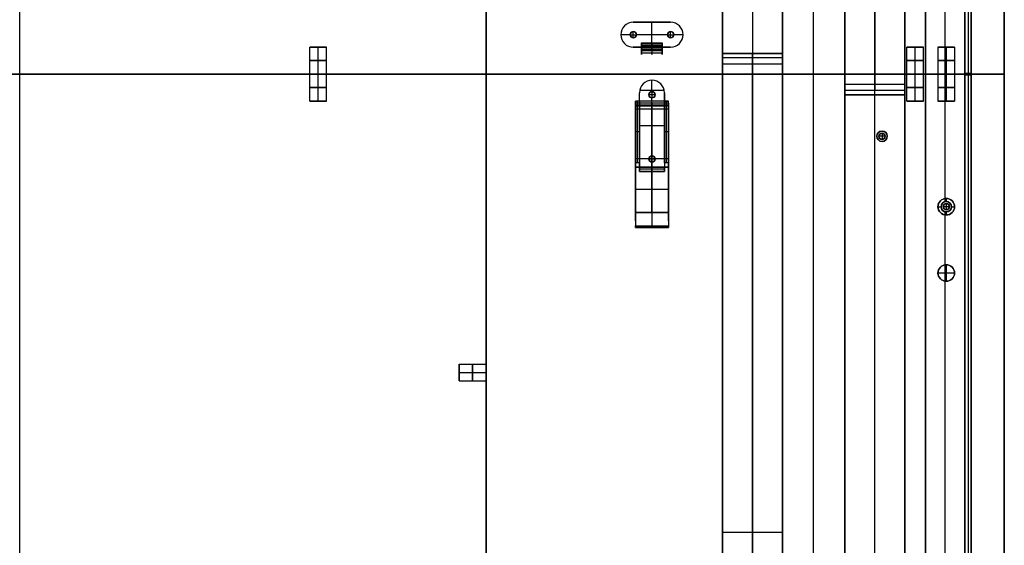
# Model space of a CAD drawing. Header units: millimetres. Extents: x -9 to 941, y -614 to 1386.
# Tile 16 of 30: x 466 to 941, y 158 to 412. Entities that reach past the tile are written whole.
import ezdxf

# ---------------------------------------------------------------- set-up
doc = ezdxf.new("R2010")
doc.units = ezdxf.units.MM
doc.header["$MEASUREMENT"] = 0

msp = doc.modelspace()

# ---------------------------------------------------------------- linework, layer by layer
for p, q in [((465.91, 385.55, 18.5), (465.91, 1385.55, 18.5)), ((940.91, 1367.55, 9), (940.91, 385.55, 9)), ((465.91, 385.55, -0.5), (465.91, 1356.05, -0.5)), ((921.91, 385.55, -36.5), (921.91, 1326.24, -36.5)), ((902.91, 385.55, -36.5), (902.91, 1318.37, -36.5)), ((921.91, 1265.7, -20.5), (921.91, 385.85, -20.5)), ((923.41, 1265.7, -0.5), (923.41, 385.85, -0.5)), ((923.41, 1265.7, -40.5), (923.41, 385.85, -40.5)), ((924.91, 1265.7, -20.5), (924.91, 385.85, -20.5)), ((465.91, -89.45, -53.5), (465.91, 860.55, -53.5)), ((465.91, -89.45, -34.5), (465.91, 860.55, -34.5)), ((804.91, 845.55, -28), (804.91, -64.45, -28)), ((819.41, 845.55, -0.5), (819.41, 395.55, -0.5)), ((819.41, 845.55, -55.5), (819.41, -64.45, -55.5)), ((833.91, 845.55, -28), (833.91, -64.45, -28)), ((833.91, -69.45, -29.5), (833.91, 840.55, -29.5)), ((848.91, -69.45, -0.5), (848.91, 840.55, -0.5)), ((848.91, -69.45, -58.5), (848.91, 840.55, -58.5)), ((863.91, -69.45, -29.5), (863.91, 840.55, -29.5)), ((863.91, -74.45, -28), (863.91, 835.55, -28)), ((878.41, 835.55, -3.5), (878.41, 377.55, -3.5)), ((878.41, -74.45, -55.5), (878.41, 835.55, -55.5)), ((892.91, -74.45, -28), (892.91, 835.55, -28)), ((690.91, 525.58, -44), (690.91, 245.52, -44)), ((912.41, 385.55, -0.5), (912.41, 447.1, -0.5)), ((912.41, 385.55, -72.5), (912.41, 445.58, -72.5)), ((761.91, 410.55, -1.25), (779.91, 410.55, -1.25)), ((770.91, 410.55, -0.5), (770.91, 410.55, -2)), ((770.91, 398.55, -2), (770.91, 410.55, -2)), ((770.91, 398.55, -0.5), (770.91, 410.55, -0.5)), ((779.91, 410.55, -2), (779.91, 410.55, -0.5)), ((755.91, 404.55, -0.5), (755.91, 404.55, -2)), ((760.41, 404.55, -2), (755.91, 404.55, -2)), ((760.41, 404.55, -0.5), (755.91, 404.55, -0.5)), ((760.41, 404.55, -0.5), (760.41, 404.55, -2)), ((760.41, 404.55, 2.5), (760.41, 404.55, -0.5)), ((760.41, 404.55, 2.5), (763.41, 404.55, 2.5)), ((761.91, 406.05, -0.5), (761.91, 406.05, -2)), ((761.91, 406.05, 2.5), (761.91, 406.05, -0.5)), ((761.91, 403.05, 2.5), (761.91, 406.05, 2.5)), ((763.41, 404.55, -0.5), (763.41, 404.55, -2)), ((778.41, 404.55, -2), (763.41, 404.55, -2)), ((778.41, 404.55, -0.5), (763.41, 404.55, -0.5)), ((763.41, 404.55, 2.5), (763.41, 404.55, -0.5)), ((778.41, 404.55, -0.5), (778.41, 404.55, -2)), ((778.41, 404.55, 2.5), (778.41, 404.55, -0.5)), ((778.41, 404.55, 2.5), (781.41, 404.55, 2.5)), ((779.91, 406.05, -0.5), (779.91, 406.05, -2)), ((779.91, 406.05, 2.5), (779.91, 406.05, -0.5)), ((779.91, 403.05, 2.5), (779.91, 406.05, 2.5)), ((781.41, 404.55, -0.5), (781.41, 404.55, -2)), ((785.91, 404.55, -2), (781.41, 404.55, -2)), ((785.91, 404.55, -0.5), (781.41, 404.55, -0.5)), ((781.41, 404.55, 2.5), (781.41, 404.55, -0.5)), ((785.91, 404.55, -0.5), (785.91, 404.55, -2)), ((761.91, 403.05, -0.5), (761.91, 403.05, -2)), ((761.91, 403.05, 2.5), (761.91, 403.05, -0.5)), ((775.91, 399.97, -11.52), (765.91, 399.97, -11.52)), ((770.91, 400.61, -11.12), (770.91, 399.34, -11.91)), ((770.91, 396.85, -5.06), (770.91, 400.61, -11.12)), ((770.91, 399.34, -11.91), (770.91, 395.58, -5.85)), ((779.91, 403.05, -0.5), (779.91, 403.05, -2)), ((779.91, 403.05, 2.5), (779.91, 403.05, -0.5)), ((605.91, 385.55, 9.5), (605.91, 398.55, 9.5)), ((605.91, 398.55, 9.5), (613.91, 398.55, 9.5)), ((609.91, 385.55, 5.5), (609.91, 398.55, 5.5)), ((609.91, 385.55, 13.5), (609.91, 398.55, 13.5)), ((609.91, 398.55, 13.5), (609.91, 398.55, 5.5)), ((613.91, 385.55, 9.5), (613.91, 398.55, 9.5)), ((765.91, 398.55, -1.25), (761.91, 398.55, -1.25)), ((763.91, 398.55, -0.5), (763.91, 398.55, -2)), ((775.91, 398.73, -8.09), (765.91, 398.73, -8.09)), ((765.91, 398.55, -2), (775.91, 398.55, -2)), ((775.91, 398.55, -0.5), (765.91, 398.55, -0.5)), ((765.91, 395.8, -6.21), (765.91, 397.56, -6.21)), ((765.91, 397.55, -9.03), (765.91, 397.55, -6.19)), ((765.91, 397.55, -2.27), (765.91, 397.55, -0.65)), ((775.91, 397.5, -2.3), (765.91, 397.5, -2.3)), ((775.91, 397.46, -8.88), (765.91, 397.46, -8.88)), ((775.91, 396.85, -5.06), (765.91, 396.85, -5.06)), ((775.91, 396.71, -1.03), (765.91, 396.71, -1.03)), ((779.91, 398.55, -1.25), (775.91, 398.55, -1.25)), ((775.91, 395.8, -6.21), (775.91, 397.56, -6.21)), ((775.91, 397.55, -9.03), (775.91, 397.55, -6.19)), ((775.91, 397.55, -2.27), (775.91, 397.55, -0.65)), ((777.91, 398.55, -0.5), (777.91, 398.55, -2)), ((804.91, 395.55, -1), (833.91, 395.55, -1)), ((819.41, 395.55, -1.5), (819.41, 395.55, -0.5)), ((893.91, 385.55, 9.5), (893.91, 398.55, 9.5)), ((893.91, 398.55, 9.5), (901.91, 398.55, 9.5)), ((897.91, 385.55, 5.5), (897.91, 398.55, 5.5)), ((897.91, 385.55, 13.5), (897.91, 398.55, 13.5)), ((897.91, 398.55, 13.5), (897.91, 398.55, 5.5)), ((901.91, 385.55, 9.5), (901.91, 398.55, 9.5)), ((908.91, 398.55, -52.5), (908.91, 385.55, -52.5)), ((908.91, 398.55, -52.5), (916.91, 398.55, -52.5)), ((912.91, 398.55, -48.5), (912.91, 385.55, -48.5)), ((912.91, 398.55, -56.5), (912.91, 385.55, -56.5)), ((912.91, 398.55, -48.5), (912.91, 398.55, -56.5)), ((916.91, 398.55, -52.5), (916.91, 385.55, -52.5)), ((804.91, 390.55, -55.5), (833.91, 390.55, -55.5)), ((804.91, 390.55, -55.5), (804.91, 390.55, -3.5)), ((819.41, -64.45, -3.5), (819.41, 393.55, -3.5)), ((833.91, 390.55, -55.5), (833.91, 390.55, -3.5)), ((240.91, 385.55, -53.5), (690.91, 385.55, -53.5)), ((240.91, 385.55, -34.5), (690.91, 385.55, -34.5)), ((605.94, 385.55, 9), (325.88, 385.55, 9)), ((605.94, 385.55, 9), (325.88, 385.55, 9)), ((465.91, -614.45, 18.5), (465.91, 385.55, 18.5)), ((605.91, 372.55, 9.5), (605.91, 385.55, 9.5)), ((609.91, 372.55, 5.5), (609.91, 385.55, 5.5)), ((609.91, 372.55, 13.5), (609.91, 385.55, 13.5)), ((893.94, 385.55, 9), (613.88, 385.55, 9)), ((893.94, 385.55, 9), (613.88, 385.55, 9)), ((613.91, 372.55, 9.5), (613.91, 385.55, 9.5)), ((690.91, 385.55, -53.5), (690.91, 385.55, -34.5)), ((833.91, 385.55, -0.5), (863.91, 385.55, -0.5)), ((863.91, 385.55, -58.5), (833.91, 385.55, -58.5)), ((833.91, 385.55, -58.5), (833.91, 385.55, -0.5)), ((863.91, 385.55, -58.5), (863.91, 385.55, -0.5)), ((893.91, 372.55, 9.5), (893.91, 385.55, 9.5)), ((897.91, 372.55, 5.5), (897.91, 385.55, 5.5)), ((897.91, 372.55, 13.5), (897.91, 385.55, 13.5)), ((940.91, 385.55, 9), (901.88, 385.55, 9)), ((940.91, 385.55, 9), (901.88, 385.55, 9)), ((901.91, 372.55, 9.5), (901.91, 385.55, 9.5)), ((902.91, 385.55, -36.5), (921.91, 385.55, -36.5)), ((902.91, 385.55, -36.5), (902.91, -547.28, -36.5)), ((902.91, 385.55, -36.5), (921.91, 385.55, -36.5)), ((908.91, 385.55, -52.5), (908.91, 372.55, -52.5)), ((912.41, 385.55, -72.5), (912.41, 385.55, -56.47)), ((912.41, 385.55, -48.53), (912.41, 385.55, -0.5)), ((912.41, 324, -0.5), (912.41, 385.55, -0.5)), ((912.41, 325.52, -72.5), (912.41, 385.55, -72.5)), ((912.41, 385.55, -0.5), (912.41, 385.55, -48.53)), ((912.41, 385.55, -56.47), (912.41, 385.55, -72.5)), ((912.91, 385.55, -48.5), (912.91, 372.55, -48.5)), ((912.91, 385.55, -56.5), (912.91, 372.55, -56.5)), ((916.91, 385.55, -52.5), (916.91, 372.55, -52.5)), ((924.91, 385.85, -20.5), (921.91, 385.85, -20.5)), ((921.91, 385.55, -36.5), (921.91, -555.15, -36.5)), ((921.91, 385.25, -20.5), (924.91, 385.25, -20.5)), ((921.91, 385.25, -20.5), (921.91, -494.6, -20.5)), ((923.41, 385.85, -0.5), (923.41, 385.85, -40.5)), ((923.41, 385.25, -0.5), (923.41, -494.6, -0.5)), ((923.41, 385.25, -0.5), (923.41, 385.25, -40.5)), ((923.41, 385.25, -40.5), (923.41, -494.6, -40.5)), ((924.91, 385.25, -20.5), (924.91, -494.6, -20.5)), ((940.91, -596.45, 9), (940.91, 385.55, 9)), ((770.91, 377.05, -2), (770.91, 382.55, -2)), ((770.91, 382.55, -0.5), (770.91, 382.55, -2)), ((770.91, 377.05, -0.5), (770.91, 382.55, -0.5)), ((892.91, 380.55, -55.5), (863.91, 380.55, -55.5)), ((863.91, 380.55, -55.5), (863.91, 380.55, -3.5)), ((892.91, 380.55, -55.5), (892.91, 380.55, -3.5)), ((764.91, 376.55, -2), (764.91, 376.55, -0.5)), ((764.91, 372.55, -1.25), (764.91, 376.55, -1.25)), ((776.83, 377.55, -2), (764.99, 377.55, -2)), ((769.41, 375.55, -0.5), (769.41, 375.55, -2)), ((769.41, 375.55, 2.5), (769.41, 375.55, -0.5)), ((772.41, 375.55, 2.5), (769.41, 375.55, 2.5)), ((770.91, 377.05, -0.5), (770.91, 377.05, -2)), ((770.91, 377.05, 2.5), (770.91, 377.05, -0.5)), ((770.91, 377.05, 2.5), (770.91, 374.05, 2.5)), ((772.41, 375.55, -0.5), (772.41, 375.55, -2)), ((772.41, 375.55, 2.5), (772.41, 375.55, -0.5)), ((776.91, 376.55, -1.25), (776.91, 372.55, -1.25)), ((892.91, 375.55, -1), (863.91, 375.55, -1)), ((878.41, 375.55, -1.5), (878.41, 375.55, -0.5)), ((878.41, -74.45, -0.5), (878.41, 375.55, -0.5)), ((605.91, 372.55, 9.5), (613.91, 372.55, 9.5)), ((609.91, 372.55, 5.5), (609.91, 372.55, 13.5)), ((778.91, 372.55, -5.36), (762.91, 372.55, -5.36)), ((762.91, 340.64, -6.39), (762.91, 372.55, -6.39)), ((778.91, 371.55, -9.5), (762.91, 371.55, -9.5)), ((778.91, 370.55, -12.01), (762.91, 370.55, -12.01)), ((763.91, 342.64, -0.71), (763.91, 372.55, -0.71)), ((770.91, 372.55, -2), (770.91, 374.05, -2)), ((770.91, 374.05, -0.5), (770.91, 374.05, -2)), ((770.91, 346.05, -0.5), (770.91, 374.05, -0.5)), ((770.91, 374.05, 2.5), (770.91, 374.05, -0.5)), ((770.91, 372.55, -2), (770.91, 372.55, -10.01)), ((777.91, 342.64, -0.71), (777.91, 372.55, -0.71)), ((778.91, 340.64, -6.39), (778.91, 372.55, -6.39)), ((893.91, 372.55, 9.5), (901.91, 372.55, 9.5)), ((897.91, 372.55, 5.5), (897.91, 372.55, 13.5)), ((908.91, 372.55, -52.5), (916.91, 372.55, -52.5)), ((912.91, 372.55, -56.5), (912.91, 372.55, -48.5)), ((778.91, 370.05, -8), (762.91, 370.05, -8)), ((778.91, 370.05, -11), (762.91, 370.05, -11)), ((778.91, 368.55, -9.5), (762.91, 368.55, -9.5)), ((770.91, 370.38, -12), (770.91, 318.8, -7.49)), ((764.91, 357.6, -0.71), (762.91, 357.6, -0.71)), ((776.91, 360.55, -0.5), (764.91, 360.55, -0.5)), ((764.91, 357.55, -0.5), (764.91, 357.55, -0.71)), ((778.91, 357.6, -0.71), (776.91, 357.6, -0.71)), ((776.91, 357.55, -0.5), (776.91, 357.55, -0.71)), ((881.91, 358.05, -55.5), (881.91, 358.05, -0.5)), ((881.91, 357.05, 2.5), (881.91, 357.05, -0.5)), ((881.91, 357.05, 2.5), (881.91, 354.05, 2.5)), ((879.41, 355.55, -55.5), (879.41, 355.55, -0.5)), ((880.41, 355.55, 2.5), (880.41, 355.55, -0.5)), ((883.41, 355.55, 2.5), (880.41, 355.55, 2.5)), ((881.91, 354.05, 2.5), (881.91, 354.05, -0.5)), ((881.91, 353.05, -55.5), (881.91, 353.05, -0.5)), ((883.41, 355.55, 2.5), (883.41, 355.55, -0.5)), ((884.41, 355.55, -55.5), (884.41, 355.55, -0.5)), ((778.91, 344.59, -9.75), (762.91, 344.59, -9.75)), ((764.91, 342.64, -0.71), (762.91, 342.64, -0.71)), ((762.91, 342.05, -9.52), (762.91, 342.05, -0.8)), ((769.41, 344.55, -0.5), (769.41, 344.55, -0.71)), ((772.41, 344.55, -0.71), (769.41, 344.55, -0.71)), ((769.41, 344.55, 2.5), (769.41, 344.55, -0.5)), ((772.41, 344.55, 2.5), (769.41, 344.55, 2.5)), ((770.91, 346.05, -0.5), (770.91, 346.05, -0.71)), ((770.91, 343.05, -0.71), (770.91, 346.05, -0.71)), ((770.91, 346.05, 2.5), (770.91, 346.05, -0.5)), ((770.91, 346.05, 2.5), (770.91, 343.05, 2.5)), ((770.91, 343.05, -0.5), (770.91, 343.05, -0.71)), ((770.91, 338.55, -0.5), (770.91, 343.05, -0.5)), ((770.91, 343.05, 2.5), (770.91, 343.05, -0.5)), ((772.41, 344.55, -0.5), (772.41, 344.55, -0.71)), ((772.41, 344.55, 2.5), (772.41, 344.55, -0.5)), ((778.91, 342.64, -0.71), (776.91, 342.64, -0.71)), ((778.91, 342.05, -9.52), (778.91, 342.05, -0.8)), ((762.91, 340.64, -2.71), (778.91, 340.64, -2.71)), ((778.91, 340.64, -5.3), (762.91, 340.64, -5.3)), ((764.91, 338.55, -1.25), (764.91, 341.27, -1.25)), ((776.91, 339.66, -2), (764.91, 339.66, -2)), ((776.91, 338.55, -1.25), (764.91, 338.55, -1.25)), ((770.91, 338.55, -2), (770.91, 340.77, -2)), ((770.91, 340.64, -7.9), (770.91, 340.64, -2.71)), ((770.91, 318.93, -6), (770.91, 340.64, -7.9)), ((770.91, 338.55, -0.5), (770.91, 338.55, -2)), ((776.91, 341.27, -1.25), (776.91, 338.55, -1.25)), ((778.91, 329.79, -6.95), (762.91, 329.79, -6.95)), ((762.91, 314.68, -6.39), (762.91, 323.49, -6.39)), ((778.91, 314.68, -6.39), (778.91, 323.49, -6.39)), ((912.91, 325.55, -35.5), (912.91, 324.05, -35.5)), ((912.91, 325.55, -72.5), (912.91, 325.55, -35.5)), ((912.91, 324.05, -35.5), (912.91, 324.05, -0.5)), ((912.91, 323.05, 2.5), (912.91, 323.05, -0.5)), ((912.91, 323.05, 2.5), (912.91, 320.05, 2.5)), ((762.91, 318.8, -7.49), (778.91, 318.8, -7.49)), ((908.91, 321.55, -35.5), (910.41, 321.55, -35.5)), ((908.91, 321.55, -72.5), (908.91, 321.55, -35.5)), ((910.41, 321.55, -35.5), (910.41, 321.55, -0.5)), ((911.41, 321.55, 2.5), (911.41, 321.55, -0.5)), ((914.41, 321.55, 2.5), (911.41, 321.55, 2.5)), ((912.41, 293.52, -0.5), (912.41, 319.1, -0.5)), ((912.91, 320.05, 2.5), (912.91, 320.05, -0.5)), ((912.91, 319.05, -35.5), (912.91, 319.05, -0.5)), ((912.91, 319.05, -35.5), (912.91, 317.55, -35.5)), ((914.41, 321.55, 2.5), (914.41, 321.55, -0.5)), ((915.41, 321.55, -35.5), (916.91, 321.55, -35.5)), ((915.41, 321.55, -35.5), (915.41, 321.55, -0.5)), ((916.91, 321.55, -72.5), (916.91, 321.55, -35.5)), ((912.41, 37.52, -72.5), (912.41, 317.58, -72.5)), ((912.91, 317.55, -72.5), (912.91, 317.55, -35.5)), ((778.91, 311.94, -8.43), (762.91, 311.94, -8.43)), ((762.91, 311.55, -7.79), (778.91, 311.55, -7.79)), ((770.91, 312.33, -9.07), (770.91, 311.55, -7.79)), ((912.91, 293.55, -0.5), (912.91, 293.55, -22.5)), ((912.91, 293.55, -22.5), (912.91, 285.55, -22.5)), ((912.91, 293.55, 11.5), (912.91, 293.55, -0.5)), ((912.91, 293.55, 11.5), (912.91, 285.55, 11.5)), ((908.91, 289.55, -0.5), (908.91, 289.55, -22.5)), ((916.91, 289.55, -22.5), (908.91, 289.55, -22.5)), ((908.91, 289.55, 11.5), (908.91, 289.55, -0.5)), ((916.91, 289.55, 11.5), (908.91, 289.55, 11.5)), ((912.41, 69.52, -0.5), (912.41, 285.58, -0.5)), ((912.91, 285.55, -0.5), (912.91, 285.55, -22.5)), ((912.91, 285.55, 11.5), (912.91, 285.55, -0.5)), ((916.91, 289.55, -0.5), (916.91, 289.55, -22.5)), ((916.91, 289.55, 11.5), (916.91, 289.55, -0.5)), ((677.91, 245.55, -44.5), (690.91, 245.55, -44.5)), ((677.91, 237.55, -44.5), (677.91, 245.55, -44.5)), ((677.91, 241.55, -40.5), (690.91, 241.55, -40.5)), ((677.91, 241.55, -48.5), (690.91, 241.55, -48.5)), ((677.91, 241.55, -40.5), (677.91, 241.55, -48.5)), ((677.91, 237.55, -44.5), (690.91, 237.55, -44.5)), ((690.91, 237.58, -44), (690.91, -42.48, -44)), ((804.91, 164.55, -3.5), (833.91, 164.55, -3.5))]:
    msp.add_line(p, q)
for centre, radius in [((761.91, 404.55, -1.25), 1.5), ((761.91, 404.55, 1), 1.5), ((779.91, 404.55, -1.25), 1.5), ((779.91, 404.55, 1), 1.5), ((770.91, 375.55, -1.25), 1.5), ((770.91, 375.55, 1), 1.5), ((881.91, 355.55, -28), 2.5), ((881.91, 355.55, 1), 1.5), ((770.91, 344.55, -0.61), 1.5), ((770.91, 344.55, 1), 1.5), ((912.91, 321.55, -54), 4), ((912.91, 321.55, -18), 2.5), ((912.91, 321.55, 1), 1.5), ((912.91, 289.55, -11.5), 4), ((912.91, 289.55, 5.5), 4)]:
    msp.add_circle(centre, radius)
at = {"extrusion": (0, 1, 0)}
for centre in [(-609.91, 9.5, 392.05), (-897.91, 9.5, 392.05), (-912.91, -52.5, 392.05), (-609.91, 9.5, 379.05), (-897.91, 9.5, 379.05), (-912.91, -52.5, 379.05)]:
    msp.add_circle(centre, 4, dxfattribs=at)
at = {"extrusion": (1, 0, 0)}
for centre, radius in [((370.05, -9.5, 770.91), 1.5), ((241.55, -44.5, 684.41), 4)]:
    msp.add_circle(centre, radius, dxfattribs=at)
for centre, radius, start, end in [((761.91, 404.55, -0.5), 6, 90, 270), ((761.91, 404.55, -2), 6, 90, 270), ((761.91, 404.55, -1.25), 6, 90, 270), ((779.91, 404.55, -0.5), 6, 270, 90), ((779.91, 404.55, -2), 6, 270, 90), ((779.91, 404.55, -1.25), 6, 270, 90), ((761.91, 404.55, -2), 1.5, 0, 180), ((761.91, 404.55, -0.5), 1.5, 0, 180), ((761.91, 404.55, -0.5), 1.5, 0, 180), ((761.91, 404.55, 2.5), 1.5, 0, 180), ((761.91, 404.55, -2), 1.5, 180, 0), ((761.91, 404.55, -0.5), 1.5, 180, 0), ((761.91, 404.55, -0.5), 1.5, 180, 0), ((761.91, 404.55, 2.5), 1.5, 180, 0), ((779.91, 404.55, -2), 1.5, 0, 180), ((779.91, 404.55, -0.5), 1.5, 0, 180), ((779.91, 404.55, -0.5), 1.5, 0, 180), ((779.91, 404.55, 2.5), 1.5, 0, 180), ((779.91, 404.55, -2), 1.5, 180, 0), ((779.91, 404.55, -0.5), 1.5, 180, 0), ((779.91, 404.55, -0.5), 1.5, 180, 0), ((779.91, 404.55, 2.5), 1.5, 180, 0), ((770.91, 376.55, -0.5), 6, 0, 180), ((770.91, 376.55, -2), 6, 0, 180), ((770.91, 376.55, -1.25), 6, 0, 180), ((770.91, 375.55, -2), 1.5, 0, 180), ((770.91, 375.55, -0.5), 1.5, 0, 180), ((770.91, 375.55, -0.5), 1.5, 0, 180), ((770.91, 375.55, 2.5), 1.5, 0, 180), ((770.91, 375.55, -2), 1.5, 180, 0), ((770.91, 375.55, -0.5), 1.5, 180, 0), ((770.91, 375.55, -0.5), 1.5, 180, 0), ((770.91, 375.55, 2.5), 1.5, 180, 0), ((881.91, 355.55, -55.5), 2.5, 0, 180), ((881.91, 355.55, -0.5), 2.5, 0, 180), ((881.91, 355.55, -0.5), 1.5, 0, 180), ((881.91, 355.55, 2.5), 1.5, 0, 180), ((881.91, 355.55, -55.5), 2.5, 180, 0), ((881.91, 355.55, -0.5), 2.5, 180, 0), ((881.91, 355.55, -0.5), 1.5, 180, 0), ((881.91, 355.55, 2.5), 1.5, 180, 0), ((770.91, 344.55, -0.5), 1.5, 0, 180), ((770.91, 344.55, -0.71), 1.5, 0, 180), ((770.91, 344.55, -0.5), 1.5, 0, 180), ((770.91, 344.55, 2.5), 1.5, 0, 180), ((770.91, 344.55, -0.5), 1.5, 180, 0), ((770.91, 344.55, -0.71), 1.5, 180, 0), ((770.91, 344.55, -0.5), 1.5, 180, 0), ((770.91, 344.55, 2.5), 1.5, 180, 0), ((912.91, 321.55, -72.5), 4, 90, 270), ((912.91, 321.55, -35.5), 4, 90, 270), ((912.91, 321.55, -0.5), 2.5, 90, 270), ((912.91, 321.55, -35.5), 2.5, 90, 270), ((912.91, 321.55, -0.5), 1.5, 0, 180), ((912.91, 321.55, 2.5), 1.5, 0, 180), ((912.91, 321.55, -72.5), 4, 270, 90), ((912.91, 321.55, -35.5), 4, 270, 90), ((912.91, 321.55, -0.5), 2.5, 270, 90), ((912.91, 321.55, -35.5), 2.5, 270, 90), ((912.91, 321.55, -0.5), 1.5, 180, 0), ((912.91, 321.55, 2.5), 1.5, 180, 0), ((912.91, 289.55, -0.5), 4, 90, 270), ((912.91, 289.55, -22.5), 4, 90, 270), ((912.91, 289.55, -0.5), 4, 0, 180), ((912.91, 289.55, 11.5), 4, 360, 180), ((912.91, 289.55, -0.5), 4, 270, 90), ((912.91, 289.55, -22.5), 4, 270, 90), ((912.91, 289.55, -0.5), 4, 180, 360), ((912.91, 289.55, 11.5), 4, 180, 0)]:
    msp.add_arc(centre, radius, start, end)
at = {"extrusion": (-2.13163e-14, 1, 0)}
for centre, start, end in [((-609.91, 9.5, 398.55), 180, 0), ((-897.91, 9.5, 398.55), 180, 0), ((-912.91, -52.5, 372.55), 0, 180)]:
    msp.add_arc(centre, 4, start, end, dxfattribs=at)
at = {"extrusion": (-1.42109e-14, 1, 0)}
for centre in [(-609.91, 9.5, 398.55), (-609.91, 9.5, 385.55), (-897.91, 9.5, 385.55)]:
    msp.add_arc(centre, 4, 0, 180, dxfattribs=at)
at = {"extrusion": (1, 4.21287e-14, -6.06769e-14)}
msp.add_arc((398.55, -4, 765.91), 2, 90, 211.7979, dxfattribs=at)
at = {"extrusion": (1, 5.59969e-14, -3.11688e-14)}
msp.add_arc((398.55, -4, 765.91), 3.5, 90, 211.7979, dxfattribs=at)
at = {"extrusion": (1, 0, 0)}
for centre, radius, start, end in [((398.55, -4, 770.91), 2, 90, 211.7979), ((398.55, -4, 770.91), 3.5, 90, 211.7979), ((393.55, -1.5, 819.41), 2, 270, 360), ((377.55, -1.5, 878.41), 2, 180, 270), ((377.55, -1.5, 892.91), 2, 180, 270), ((370.55, -10.01, 770.91), 2, 265, 360), ((342.64, -2.71, 770.91), 2, 159.2798, 180), ((317.9, -17.83, 770.91), 11.88, 85, 122.2978), ((317.9, -17.83, 770.91), 10.38, 85, 122.4195)]:
    msp.add_arc(centre, radius, start, end, dxfattribs=at)
at = {"extrusion": (1, 1.23451e-13, -6.87151e-14)}
msp.add_arc((398.55, -4, 775.91), 2, 90, 211.7979, dxfattribs=at)
at = {"extrusion": (1, -7.12469e-14, 3.96572e-14)}
msp.add_arc((398.55, -4, 775.91), 3.5, 90, 211.7979, dxfattribs=at)
at = {"extrusion": (1, -5.68434e-14, 5.68434e-14)}
msp.add_arc((393.55, -1.5, 804.91), 2, 270, 0, dxfattribs=at)
at = {"extrusion": (1, 1.98952e-12, -1.81899e-12)}
msp.add_arc((393.55, -1.5, 833.91), 2, 270, 0, dxfattribs=at)
at = {"extrusion": (-7.10543e-15, 1, 0)}
for centre, start, end in [((-897.91, 9.5, 398.55), 0, 180), ((-609.91, 9.5, 385.55), 180, 0), ((-897.91, 9.5, 385.55), 180, 0), ((-912.91, -52.5, 372.55), 180, 0)]:
    msp.add_arc(centre, 4, start, end, dxfattribs=at)
at = {"extrusion": (1.42109e-14, 1, -5.04871e-29)}
msp.add_arc((-912.91, -52.5, 398.55), 4, 180, 0, dxfattribs=at)
at = {"extrusion": (1.42109e-14, 1, -7.7471e-29)}
msp.add_arc((-912.91, -52.5, 398.55), 4, 0, 180, dxfattribs=at)
at = {"extrusion": (0, 1, 0)}
for centre, start, end in [((-609.91, 9.5, 385.55), 180, 0), ((-609.91, 9.5, 385.55), 0, 180), ((-897.91, 9.5, 385.55), 180, 0), ((-897.91, 9.5, 385.55), 0, 180), ((-912.91, -52.5, 385.55), 180, 0), ((-912.91, -52.5, 385.55), 0, 180)]:
    msp.add_arc(centre, 4, start, end, dxfattribs=at)
at = {"extrusion": (-4.9738e-14, 1, 1.64953e-28)}
msp.add_arc((-912.91, -52.5, 385.55), 4, 0, 180, dxfattribs=at)
at = {"extrusion": (-4.26326e-14, 1, -5.65782e-29)}
msp.add_arc((-912.91, -52.5, 385.55), 4, 180, 360, dxfattribs=at)
at = {"extrusion": (1, -2.04636e-12, -1.93268e-12)}
msp.add_arc((377.55, -1.5, 863.91), 2, 180, 270, dxfattribs=at)
at = {"extrusion": (1.42109e-14, 1, 0)}
for centre in [(-609.91, 9.5, 372.55), (-897.91, 9.5, 372.55)]:
    msp.add_arc(centre, 4, 0, 180, dxfattribs=at)
at = {"extrusion": (7.10543e-15, 1, 0)}
for centre in [(-609.91, 9.5, 372.55), (-897.91, 9.5, 372.55)]:
    msp.add_arc(centre, 4, 180, 0, dxfattribs=at)
at = {"extrusion": (1, 2.34691e-13, -2.56121e-13)}
for centre in [(370.55, -10.01, 762.91), (370.55, -10.01, 778.91)]:
    msp.add_arc(centre, 2, 265, 0, dxfattribs=at)
at = {"extrusion": (1, 1.13687e-13, 0)}
msp.add_arc((370.05, -9.5, 762.91), 1.5, 180, 0, dxfattribs=at)
at = {"extrusion": (1, 1.13687e-13, -1.41258e-29)}
msp.add_arc((370.05, -9.5, 762.91), 1.5, 0, 180, dxfattribs=at)
at = {"extrusion": (1, -1.51582e-13, 0)}
msp.add_arc((370.05, -9.5, 778.91), 1.5, 0, 180, dxfattribs=at)
at = {"extrusion": (1, -1.51582e-13, 2.20512e-28)}
msp.add_arc((370.05, -9.5, 778.91), 1.5, 180, 360, dxfattribs=at)
at = {"extrusion": (1, -2.84217e-13, 2.84217e-13)}
for centre in [(342.64, -2.71, 762.91), (342.64, -2.71, 778.91)]:
    msp.add_arc(centre, 2, 90, 180, dxfattribs=at)
at = {"extrusion": (1, -2.36585e-13, 3.42439e-13)}
msp.add_arc((342.64, -2.71, 764.91), 2, 90, 159.2798, dxfattribs=at)
at = {"extrusion": (1, 5.78533e-13, -7.49417e-13)}
msp.add_arc((342.64, -2.71, 776.91), 2, 90, 159.2798, dxfattribs=at)
at = {"extrusion": (1, -9.90027e-14, 4.07705e-13)}
msp.add_arc((317.9, -17.83, 762.91), 11.88, 85, 122.2978, dxfattribs=at)
at = {"extrusion": (1, -1.46982e-13, 5.30461e-13)}
msp.add_arc((317.9, -17.83, 762.91), 10.38, 85, 122.4195, dxfattribs=at)
at = {"extrusion": (1, -1.27999e-13, 4.63702e-13)}
msp.add_arc((317.9, -17.83, 778.91), 11.88, 85, 122.2978, dxfattribs=at)
at = {"extrusion": (1, -1.41684e-13, 5.8078e-13)}
msp.add_arc((317.9, -17.83, 778.91), 10.38, 85, 122.4195, dxfattribs=at)
at = {"extrusion": (1, 7.10543e-14, -2.28932e-28)}
msp.add_arc((241.55, -44.5, 677.91), 4, 180, 360, dxfattribs=at)
at = {"extrusion": (1, 7.10543e-14, -5.62319e-28)}
msp.add_arc((241.55, -44.5, 677.91), 4, 0, 180, dxfattribs=at)
at = {"extrusion": (1, -8.52651e-14, 2.52435e-28)}
msp.add_arc((241.55, -44.5, 690.91), 4, 360, 180, dxfattribs=at)
at = {"extrusion": (1, -7.10543e-14, -8.70164e-30)}
msp.add_arc((241.55, -44.5, 690.91), 4, 180, 360, dxfattribs=at)
for points in [[(940.91, 1367.55, -0.5), (940.91, 876.55, -0.5), (940.91, 385.55, -0.5)], [(940.91, 385.55, 18.5), (940.91, 876.55, 18.5), (940.91, 1367.55, 18.5)], [(921.91, 1326.24, -72.5), (921.91, 855.9, -72.5), (921.91, 385.55, -72.5)], [(902.91, 385.55, -72.5), (902.91, 851.96, -72.5), (902.91, 1318.37, -72.5)], [(921.91, 1265.7, -0.5), (921.91, 825.77, -0.5), (921.91, 385.85, -0.5)], [(921.91, 385.85, -40.5), (921.91, 825.77, -40.5), (921.91, 1265.7, -40.5)], [(924.91, 385.85, -0.5), (924.91, 825.77, -0.5), (924.91, 1265.7, -0.5)], [(924.91, 1265.7, -40.5), (924.91, 825.77, -40.5), (924.91, 385.85, -40.5)], [(902.91, 1251.24, -0.5), (902.91, 818.4, -0.5), (902.91, 385.55, -0.5)], [(921.91, 385.55, -0.5), (921.91, 818.4, -0.5), (921.91, 1251.24, -0.5)], [(690.91, -89.45, -34.5), (690.91, 385.55, -34.5), (690.91, 860.55, -34.5)], [(690.91, 860.55, -53.5), (690.91, 385.55, -53.5), (690.91, -89.45, -53.5)], [(804.91, 845.55, -0.5), (804.91, 620.55, -0.5), (804.91, 395.55, -0.5)], [(804.91, -64.45, -55.5), (804.91, 390.55, -55.5), (804.91, 845.55, -55.5)], [(833.91, 395.55, -0.5), (833.91, 620.55, -0.5), (833.91, 845.55, -0.5)], [(833.91, 845.55, -55.5), (833.91, 390.55, -55.5), (833.91, -64.45, -55.5)], [(833.91, 840.55, -0.5), (833.91, 385.55, -0.5), (833.91, -69.45, -0.5)], [(833.91, -69.45, -58.5), (833.91, 385.55, -58.5), (833.91, 840.55, -58.5)], [(863.91, -69.45, -0.5), (863.91, 385.55, -0.5), (863.91, 840.55, -0.5)], [(863.91, 840.55, -58.5), (863.91, 385.55, -58.5), (863.91, -69.45, -58.5)], [(863.91, 377.55, -3.5), (863.91, 606.55, -3.5), (863.91, 835.55, -3.5)], [(863.91, -74.45, -55.5), (863.91, 380.55, -55.5), (863.91, 835.55, -55.5)], [(892.91, 835.55, -3.5), (892.91, 606.55, -3.5), (892.91, 377.55, -3.5)], [(892.91, 835.55, -55.5), (892.91, 380.55, -55.5), (892.91, -74.45, -55.5)], [(761.91, 410.55, -0.5), (770.91, 410.55, -0.5), (779.91, 410.55, -0.5)], [(779.91, 410.55, -2), (770.91, 410.55, -2), (761.91, 410.55, -2)], [(761.91, 410.55, -2), (761.91, 410.55, -1.25), (761.91, 410.55, -0.5)], [(765.91, 399.34, -11.91), (765.91, 399.97, -11.52), (765.91, 400.61, -11.12)], [(765.91, 400.61, -11.12), (770.91, 400.61, -11.12), (775.91, 400.61, -11.12)], [(765.91, 400.61, -11.12), (765.91, 398.73, -8.09), (765.91, 396.85, -5.06)], [(765.91, 395.58, -5.85), (765.91, 397.46, -8.88), (765.91, 399.34, -11.91)], [(765.91, 399.34, -11.91), (770.91, 399.34, -11.91), (775.91, 399.34, -11.91)], [(775.91, 400.61, -11.12), (775.91, 399.97, -11.52), (775.91, 399.34, -11.91)], [(775.91, 396.85, -5.06), (775.91, 398.73, -8.09), (775.91, 400.61, -11.12)], [(775.91, 399.34, -11.91), (775.91, 397.46, -8.88), (775.91, 395.58, -5.85)], [(765.91, 398.55, -0.5), (763.91, 398.55, -0.5), (761.91, 398.55, -0.5)], [(761.91, 398.55, -0.5), (761.91, 398.55, -1.25), (761.91, 398.55, -2)], [(761.91, 398.55, -2), (763.91, 398.55, -2), (765.91, 398.55, -2)], [(765.91, 398.55, -2), (765.91, 398.55, -1.25), (765.91, 398.55, -0.5)], [(765.91, 396.85, -5.06), (770.91, 396.85, -5.06), (775.91, 396.85, -5.06)], [(775.91, 395.58, -5.85), (770.91, 395.58, -5.85), (765.91, 395.58, -5.85)], [(775.91, 398.55, -0.5), (775.91, 398.55, -1.25), (775.91, 398.55, -2)], [(775.91, 398.55, -2), (777.91, 398.55, -2), (779.91, 398.55, -2)], [(779.91, 398.55, -0.5), (777.91, 398.55, -0.5), (775.91, 398.55, -0.5)], [(779.91, 398.55, -2), (779.91, 398.55, -1.25), (779.91, 398.55, -0.5)], [(804.91, 395.55, -0.5), (819.41, 395.55, -0.5), (833.91, 395.55, -0.5)], [(804.91, 395.55, -1.5), (804.91, 395.55, -1), (804.91, 395.55, -0.5)], [(833.91, 395.55, -1.5), (819.41, 395.55, -1.5), (804.91, 395.55, -1.5)], [(833.91, 395.55, -0.5), (833.91, 395.55, -1), (833.91, 395.55, -1.5)], [(804.91, 393.55, -3.5), (819.41, 393.55, -3.5), (833.91, 393.55, -3.5)], [(804.91, -64.45, -3.5), (804.91, 164.55, -3.5), (804.91, 393.55, -3.5)], [(833.91, 393.55, -3.5), (833.91, 164.55, -3.5), (833.91, -64.45, -3.5)], [(940.91, 385.55, -0.5), (465.91, 385.55, -0.5), (-9.09, 385.55, -0.5)], [(-9.09, 385.55, 18.5), (465.91, 385.55, 18.5), (940.91, 385.55, 18.5)], [(-9.09, 385.55, -0.5), (465.91, 385.55, -0.5), (940.91, 385.55, -0.5)], [(940.91, 385.55, 18.5), (465.91, 385.55, 18.5), (-9.09, 385.55, 18.5)], [(902.91, 385.55, -0.5), (912.41, 385.55, -0.5), (921.91, 385.55, -0.5)], [(902.91, 385.55, -0.5), (902.91, 385.55, -36.5), (902.91, 385.55, -72.5)], [(921.91, 385.55, -72.5), (912.41, 385.55, -72.5), (902.91, 385.55, -72.5)], [(921.91, 385.55, -0.5), (912.41, 385.55, -0.5), (902.91, 385.55, -0.5)], [(902.91, 385.55, -0.5), (902.91, -47.3, -0.5), (902.91, -480.15, -0.5)], [(902.91, 385.55, -72.5), (902.91, 385.55, -36.5), (902.91, 385.55, -0.5)], [(902.91, -547.28, -72.5), (902.91, -80.86, -72.5), (902.91, 385.55, -72.5)], [(902.91, 385.55, -72.5), (912.41, 385.55, -72.5), (921.91, 385.55, -72.5)], [(921.91, 385.85, -0.5), (923.41, 385.85, -0.5), (924.91, 385.85, -0.5)], [(924.91, 385.85, -40.5), (923.41, 385.85, -40.5), (921.91, 385.85, -40.5)], [(921.91, 385.85, -0.5), (921.91, 385.85, -20.5), (921.91, 385.85, -40.5)], [(921.91, 385.55, -72.5), (921.91, 385.55, -36.5), (921.91, 385.55, -0.5)], [(921.91, -480.15, -0.5), (921.91, -47.3, -0.5), (921.91, 385.55, -0.5)], [(921.91, 385.55, -72.5), (921.91, -84.8, -72.5), (921.91, -555.15, -72.5)], [(921.91, 385.55, -0.5), (921.91, 385.55, -36.5), (921.91, 385.55, -72.5)], [(924.91, 385.25, -0.5), (923.41, 385.25, -0.5), (921.91, 385.25, -0.5)], [(921.91, 385.25, -0.5), (921.91, -54.68, -0.5), (921.91, -494.6, -0.5)], [(924.91, 385.25, -40.5), (923.41, 385.25, -40.5), (921.91, 385.25, -40.5)], [(921.91, 385.25, -40.5), (921.91, 385.25, -20.5), (921.91, 385.25, -0.5)], [(921.91, -494.6, -40.5), (921.91, -54.68, -40.5), (921.91, 385.25, -40.5)], [(924.91, 385.85, -40.5), (924.91, 385.85, -20.5), (924.91, 385.85, -0.5)], [(924.91, -494.6, -0.5), (924.91, -54.68, -0.5), (924.91, 385.25, -0.5)], [(924.91, 385.25, -0.5), (924.91, 385.25, -20.5), (924.91, 385.25, -40.5)], [(924.91, 385.25, -40.5), (924.91, -54.68, -40.5), (924.91, -494.6, -40.5)], [(940.91, 385.55, 18.5), (940.91, 385.55, 9), (940.91, 385.55, -0.5)], [(940.91, 385.55, -0.5), (940.91, 385.55, 9), (940.91, 385.55, 18.5)], [(940.91, 385.55, -0.5), (940.91, -105.45, -0.5), (940.91, -596.45, -0.5)], [(940.91, -596.45, 18.5), (940.91, -105.45, 18.5), (940.91, 385.55, 18.5)], [(764.91, 372.55, -2), (764.91, 374.55, -2), (764.91, 376.55, -2)], [(764.91, 338.55, -0.5), (764.91, 357.55, -0.5), (764.91, 376.55, -0.5)], [(776.91, 372.55, -2), (776.91, 374.55, -2), (776.91, 376.55, -2)], [(776.91, 376.55, -2), (776.91, 376.55, -1.25), (776.91, 376.55, -0.5)], [(776.91, 376.55, -0.5), (776.91, 357.55, -0.5), (776.91, 338.55, -0.5)], [(892.91, 377.55, -3.5), (878.41, 377.55, -3.5), (863.91, 377.55, -3.5)], [(863.91, 375.55, -0.5), (863.91, 375.55, -1), (863.91, 375.55, -1.5)], [(892.91, 375.55, -0.5), (878.41, 375.55, -0.5), (863.91, 375.55, -0.5)], [(863.91, 375.55, -1.5), (878.41, 375.55, -1.5), (892.91, 375.55, -1.5)], [(863.91, 375.55, -0.5), (863.91, 150.55, -0.5), (863.91, -74.45, -0.5)], [(892.91, 375.55, -1.5), (892.91, 375.55, -1), (892.91, 375.55, -0.5)], [(892.91, -74.45, -0.5), (892.91, 150.55, -0.5), (892.91, 375.55, -0.5)], [(764.91, 372.55, -0.71), (763.91, 372.55, -0.71), (762.91, 372.55, -0.71)], [(762.91, 372.55, -0.71), (762.91, 357.6, -0.71), (762.91, 342.64, -0.71)], [(778.91, 372.55, -10.01), (770.91, 372.55, -10.01), (762.91, 372.55, -10.01)], [(762.91, 372.55, -10.01), (762.91, 372.55, -5.36), (762.91, 372.55, -0.71)], [(776.91, 372.55, -2), (770.91, 372.55, -2), (764.91, 372.55, -2)], [(764.91, 372.55, -2), (764.91, 372.55, -1.36), (764.91, 372.55, -0.71)], [(764.91, 372.55, -0.71), (764.91, 357.6, -0.71), (764.91, 342.64, -0.71)], [(776.91, 342.64, -0.71), (776.91, 357.6, -0.71), (776.91, 372.55, -0.71)], [(776.91, 372.55, -0.71), (776.91, 372.55, -1.36), (776.91, 372.55, -2)], [(776.91, 372.55, -0.71), (777.91, 372.55, -0.71), (778.91, 372.55, -0.71)], [(778.91, 372.55, -0.71), (778.91, 372.55, -5.36), (778.91, 372.55, -10.01)], [(778.91, 342.64, -0.71), (778.91, 357.6, -0.71), (778.91, 372.55, -0.71)], [(762.91, 318.8, -7.49), (762.91, 344.59, -9.75), (762.91, 370.38, -12)], [(762.91, 370.38, -12), (770.91, 370.38, -12), (778.91, 370.38, -12)], [(778.91, 370.38, -12), (778.91, 344.59, -9.75), (778.91, 318.8, -7.49)], [(762.91, 340.64, -2.71), (762.91, 340.64, -5.3), (762.91, 340.64, -7.9)], [(762.91, 340.64, -7.9), (770.91, 340.64, -7.9), (778.91, 340.64, -7.9)], [(762.91, 340.64, -7.9), (762.91, 329.79, -6.95), (762.91, 318.93, -6)], [(764.91, 340.77, -2), (764.91, 339.66, -2), (764.91, 338.55, -2)], [(764.91, 340.77, -2), (770.91, 340.77, -2), (776.91, 340.77, -2)], [(776.91, 338.55, -0.5), (770.91, 338.55, -0.5), (764.91, 338.55, -0.5)], [(764.91, 338.55, -0.5), (764.91, 338.55, -1.25), (764.91, 338.55, -2)], [(764.91, 338.55, -2), (770.91, 338.55, -2), (776.91, 338.55, -2)], [(776.91, 338.55, -2), (776.91, 339.66, -2), (776.91, 340.77, -2)], [(776.91, 338.55, -0.5), (776.91, 338.55, -1.25), (776.91, 338.55, -2)], [(778.91, 340.64, -7.9), (778.91, 340.64, -5.3), (778.91, 340.64, -2.71)], [(778.91, 318.93, -6), (778.91, 329.79, -6.95), (778.91, 340.64, -7.9)], [(762.91, 318.93, -6), (770.91, 318.93, -6), (778.91, 318.93, -6)], [(762.91, 311.55, -7.79), (762.91, 311.94, -8.43), (762.91, 312.33, -9.07)], [(762.91, 312.33, -9.07), (770.91, 312.33, -9.07), (778.91, 312.33, -9.07)], [(778.91, 312.33, -9.07), (778.91, 311.94, -8.43), (778.91, 311.55, -7.79)]]:
    msp.add_open_spline(points, degree=2)

doc.saveas('drawing.dxf')
